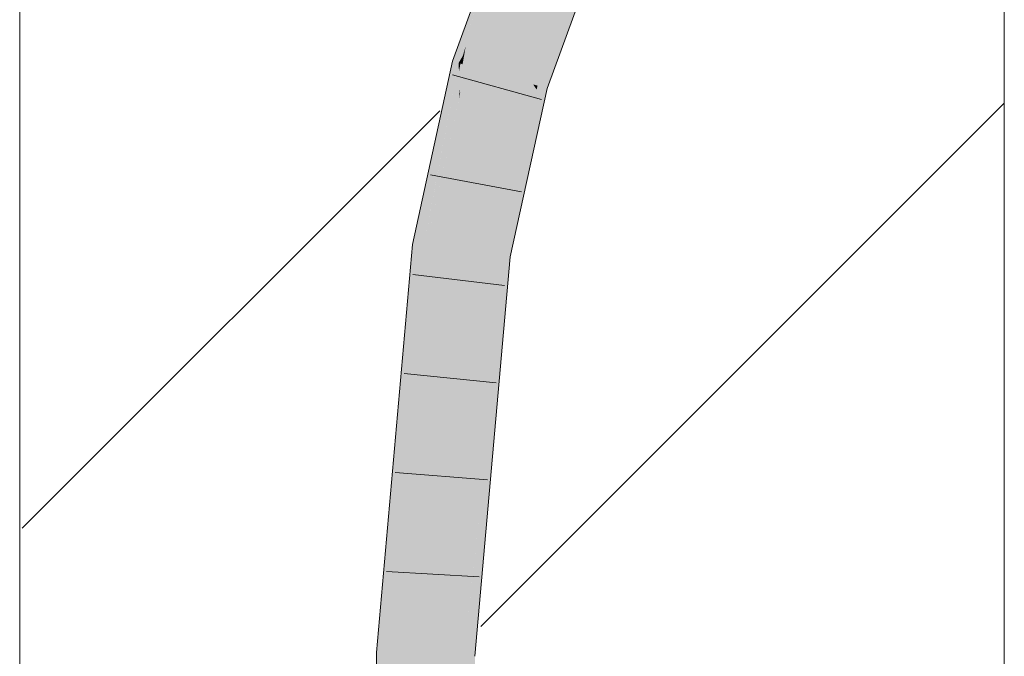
# Model space of a CAD drawing. Extents: x -620 to 300, y 62 to 1162.
# Tile 235 of 256: x 157.69 to 160.19, y 955.85 to 957.47. Entities that reach past the tile are written whole.
import ezdxf
from ezdxf.lldxf.tags import DXFTag

# ---------------------------------------------------------------- set-up
doc = ezdxf.new("R2010")
doc.units = 0
doc.layers.get('0').update_dxf_attribs({"lineweight": 13})
doc.layers.add('E_Detail_Linie_Text_Bem', color=7, linetype='Continuous', lineweight=13)
for name, color, linetype, lineweight, true_color in [('E_Detail_Wandschraffur', 7, 'Continuous', 5, 0xc0c0c0), ('E_Leerrohr 25-A06G94ES8I', 7, 'Continuous', 9, 0xff8000), ('E_Leerrohr 25-Shading', 7, 'Continuous', 9, 0xff8000)]:
    doc.layers.add(name, color=color, linetype=linetype, lineweight=lineweight, true_color=true_color)
tags = doc.linetypes.add('fein_strichliert', pattern=[4, 1, -2, 1]).pattern_tags.tags
tags[8:9] = [DXFTag(74, 4), DXFTag(75, 0), DXFTag(340, '0'), DXFTag(46, 0.0), DXFTag(50, 0.0), DXFTag(44, 0.0), DXFTag(45, 0.0)]
tags[6:7] = [DXFTag(74, 4), DXFTag(75, 0), DXFTag(340, '0'), DXFTag(46, 0.0), DXFTag(50, 0.0), DXFTag(44, 0.0), DXFTag(45, 0.0)]
tags[4:5] = [DXFTag(74, 4), DXFTag(75, 0), DXFTag(340, '0'), DXFTag(46, 0.0), DXFTag(50, 0.0), DXFTag(44, 0.0), DXFTag(45, 0.0)]

# ---------------------------------------------------------------- blocks, each defined once
blk = doc.blocks.new('Shading-A06G94358I', base_point=(225.3436, 853.8696))
at = {"layer": 'E_Leerrohr 25-Shading', "color": 43, "true_color": 0xd7ab7f}
for points in [[(158.9721, 957.7524), (158.9494, 957.7623), (158.8264, 957.3534), (158.8453, 957.4232)], [(158.9494, 957.7623), (158.9385, 957.767), (158.8453, 957.4232)], [(158.923, 957.7245), (158.8453, 957.4232), (158.9385, 957.767)], [(158.923, 957.7245), (158.8252, 957.4023), (158.8453, 957.4232), (158.8221, 957.3845)], [(158.9105, 957.6904), (158.8336, 957.4445), (158.923, 957.7245), (158.8279, 957.411)], [(158.9105, 957.6904), (158.7912, 957.3635), (158.8068, 957.359)], [(159.1445, 957.6776), (159.1343, 957.6821), (158.9963, 957.3047)], [(159.1646, 957.6689), (159.1445, 957.6776), (159.0075, 957.3015), (158.9963, 957.3047)], [(159.0075, 957.3015), (159.0315, 957.2946), (159.1646, 957.6689), (159.1678, 957.6675)], [(158.8336, 957.4445), (158.8068, 957.359), (158.8279, 957.411), (158.8175, 957.3768)], [(158.8171, 957.3561), (158.8237, 957.3542), (158.8221, 957.3845), (158.8447, 957.4221)], [(158.8252, 957.4023), (158.8175, 957.3768), (158.8221, 957.3845)], [(158.8237, 957.3542), (158.8241, 957.3541), (158.8447, 957.4221), (158.8453, 957.4232)], [(158.8264, 957.3534), (158.8453, 957.4232), (158.8241, 957.3541)], [(158.8175, 957.3768), (158.8068, 957.359), (158.8117, 957.3577)], [(158.8175, 957.3768), (158.8117, 957.3577), (158.8221, 957.3845), (158.8171, 957.3561)], [(158.8068, 957.359), (158.7912, 957.3635), (158.7013, 956.8972), (158.7161, 957.0193)], [(158.8068, 957.359), (158.7013, 956.8972), (158.7188, 956.8949)], [(158.7386, 956.9617), (158.808, 957.3375), (158.7451, 957.0332), (158.8068, 957.359)], [(158.8117, 957.3577), (158.8068, 957.359), (158.808, 957.3375)], [(158.8171, 957.3561), (158.8117, 957.3577), (158.8104, 957.2933), (158.808, 957.3375)], [(158.8109, 957.285), (158.8237, 957.3542), (158.8104, 957.2933), (158.8171, 957.3561)], [(158.811, 957.283), (158.8241, 957.3541), (158.8109, 957.285), (158.8237, 957.3542)], [(158.811, 957.283), (158.8264, 957.3534), (158.8241, 957.3541)], [(158.737, 956.944), (158.808, 957.3375), (158.7386, 956.9617)], [(158.808, 957.3375), (158.737, 956.944), (158.8104, 957.2933), (158.8077, 957.268)], [(159.0051, 957.2917), (158.9963, 957.3047), (158.9015, 956.8716)], [(159.0075, 957.3015), (158.9963, 957.3047), (159.0051, 957.2917)], [(159.0315, 957.2946), (159.0075, 957.3015), (159.0246, 957.2631), (159.0051, 957.2917)], [(158.8077, 957.268), (158.8078, 957.2682), (158.8104, 957.2933), (158.8109, 957.285)], [(158.8078, 957.2682), (158.811, 957.283), (158.8109, 957.285)], [(159.0246, 957.2631), (159.0051, 957.2917), (158.919, 956.8694), (158.9015, 956.8716)], [(159.0212, 957.2476), (159.0246, 957.2631), (158.9204, 956.8692), (158.919, 956.8694)], [(158.9511, 956.9277), (159.0212, 957.2476), (158.9346, 956.8674), (158.9204, 956.8692)], [(158.7261, 956.894), (158.7386, 956.9617), (158.7188, 956.8949), (158.7451, 957.0332)], [(158.7161, 957.0193), (158.6898, 956.8986), (158.7013, 956.8972)], [(158.737, 956.944), (158.7386, 956.9617), (158.7261, 956.894)], [(158.9346, 956.8674), (158.9378, 956.867), (158.9511, 956.9277)], [(158.6898, 956.8986), (158.5987, 955.8624), (158.6547, 956.0822), (158.6353, 955.861)], [(158.7013, 956.8972), (158.6898, 956.8986), (158.6548, 956.0833), (158.6547, 956.0822)], [(158.6547, 956.0822), (158.7261, 956.894), (158.7188, 956.8949)], [(158.7188, 956.8949), (158.7013, 956.8972), (158.6548, 956.0833)], [(158.8903, 956.6055), (158.9015, 956.8716), (158.8264, 956.0179)], [(158.8679, 956.0725), (158.9378, 956.867), (158.8817, 956.4016), (158.9346, 956.8674)], [(158.8817, 956.4016), (158.9346, 956.8674), (158.889, 956.575), (158.9204, 956.8692)], [(158.9204, 956.8692), (158.919, 956.8694), (158.889, 956.575), (158.8903, 956.6055)], [(158.919, 956.8694), (158.9015, 956.8716), (158.8903, 956.6055)], [(158.8903, 956.6055), (158.8119, 955.8539), (158.889, 956.575)], [(158.8119, 955.8539), (158.8903, 956.6055), (158.8264, 956.0179)], [(158.8119, 955.8539), (158.8255, 955.9071), (158.889, 956.575), (158.8817, 956.4016)], [(158.8817, 956.4016), (158.8381, 956.0178), (158.8679, 956.0725), (158.8537, 956.0173)], [(158.8457, 955.8525), (158.8485, 955.8524), (158.8679, 956.0725)], [(158.8623, 956.017), (158.8679, 956.0725), (158.8537, 956.0173)], [(158.8195, 955.8536), (158.8537, 956.0173), (158.8255, 955.9071)], [(158.8195, 955.8536), (158.8457, 955.8525), (158.8537, 956.0173), (158.8623, 956.017)], [(158.8381, 956.0178), (158.8255, 955.9071), (158.8537, 956.0173)], [(158.8255, 955.9071), (158.8119, 955.8539), (158.8195, 955.8536)], [(158.6366, 955.3942), (158.5987, 955.8624), (158.6287, 954.7217), (158.6019, 954.7211)], [(158.5987, 955.8624), (158.6366, 955.3942), (158.6353, 955.861)], [(158.8191, 955.7656), (158.8119, 955.8539), (158.8152, 954.7252)], [(158.8195, 955.8536), (158.8119, 955.8539), (158.8191, 955.7656)], [(158.8457, 955.8525), (158.8195, 955.8536), (158.8499, 955.3898), (158.8191, 955.7656)], [(158.8499, 955.3898), (158.8485, 955.8524), (158.8457, 955.8525)]]:
    blk.add_solid(points, dxfattribs=at)
at = {"layer": 'E_Leerrohr 25-Shading', "color": 31, "true_color": 0xfabd7f}
for points in [[(158.9721, 957.7524), (158.8264, 957.3534), (158.9753, 957.751), (158.8831, 957.3372)], [(158.8831, 957.3372), (158.9113, 957.329), (158.9753, 957.751), (159.0532, 957.7173)], [(158.9113, 957.329), (158.9963, 957.3047), (159.0532, 957.7173), (159.1343, 957.6821)], [(158.8264, 957.3534), (158.811, 957.283), (158.8138, 956.8828), (158.7708, 956.8883)], [(158.8831, 957.3372), (158.8264, 957.3534), (158.8138, 956.8828)], [(158.9113, 957.329), (158.8831, 957.3372), (158.8138, 956.8828)], [(158.8138, 956.8828), (158.9015, 956.8716), (158.9113, 957.329), (158.9963, 957.3047)], [(158.811, 957.283), (158.7261, 956.894), (158.7708, 956.8883)], [(158.7255, 956.6281), (158.7261, 956.894), (158.6421, 955.8607), (158.6547, 956.0822)], [(158.7324, 956.8932), (158.7261, 956.894), (158.7255, 956.6281)], [(158.7379, 956.0206), (158.7708, 956.8883), (158.7255, 956.6281), (158.7324, 956.8932)], [(158.8138, 956.8828), (158.7708, 956.8883), (158.7379, 956.0206)], [(158.8138, 956.8828), (158.7379, 956.0206), (158.9015, 956.8716), (158.8264, 956.0179)], [(158.7255, 956.6281), (158.6421, 955.8607), (158.7052, 955.8582)], [(158.7236, 955.8574), (158.7255, 956.6281), (158.7052, 955.8582)], [(158.7379, 956.0206), (158.7255, 956.6281), (158.7236, 955.8574)], [(158.6547, 956.0822), (158.6353, 955.861), (158.6421, 955.8607)], [(158.7379, 956.0206), (158.7236, 955.8574), (158.8264, 956.0179), (158.8119, 955.8539)], [(158.6353, 955.861), (158.6366, 955.3942), (158.6421, 955.8607)], [(158.6421, 955.8607), (158.6366, 955.3942), (158.7052, 955.8582), (158.7069, 955.7687)], [(158.7069, 955.7687), (158.7236, 955.8574), (158.7052, 955.8582)], [(158.7236, 955.8574), (158.7069, 955.7687), (158.7269, 954.7235)], [(158.7269, 954.7235), (158.8152, 954.7252), (158.7236, 955.8574), (158.8119, 955.8539)]]:
    blk.add_solid(points, dxfattribs=at)
blk = doc.blocks.new('Referenz-A06G94EW8I')
at = {"layer": 'E_Detail_Linie_Text_Bem', "linetype": 'Continuous', "ltscale": 0.13}
for p, q in [((157.6926, 947.6916), (157.6926, 959.4916)), ((160.1926, 959.4916), (160.1926, 919.4916))]:
    blk.add_line(p, q, dxfattribs=at)
at = {"layer": 'E_Detail_Wandschraffur', "linetype": 'ByBlock', "ltscale": 0.13}
blk.add_line((158.8635, 955.928), (160.1926, 957.257), dxfattribs=at)
at = {"layer": 'E_Detail_Wandschraffur', "linetype": 'fein_strichliert', "ltscale": 0.13}
blk.add_line((157.6992, 956.1778), (158.7591, 957.2378), dxfattribs=at)
at = {"layer": 'E_Leerrohr 25-A06G94ES8I', "linetype": 'Continuous', "ltscale": 0.13}
for p, q in [((158.7912, 957.3635), (158.9385, 957.767)), ((159.0315, 957.2946), (159.1679, 957.6675)), ((158.6898, 956.8986), (158.7912, 957.3635)), ((159.0178, 957.2667), (158.7912, 957.3291)), ((158.9378, 956.867), (159.0315, 957.2946)), ((158.9666, 957.032), (158.7356, 957.0753)), ((158.5987, 955.8625), (158.6898, 956.8986)), ((158.8485, 955.8524), (158.9378, 956.867)), ((158.9238, 956.7938), (158.6905, 956.8221)), ((158.9022, 956.5473), (158.6684, 956.5706)), ((158.8805, 956.3007), (158.6463, 956.3191)), ((158.8588, 956.0541), (158.6242, 956.0676)), ((158.6019, 954.7211), (158.5987, 955.8625))]:
    blk.add_line(p, q, dxfattribs=at)

msp = doc.modelspace()

# ---------------------------------------------------------------- block references
at = {"color": 8, "lineweight": 25, "ltscale": 0.25, "true_color": 0x808080}
msp.add_blockref('Referenz-A06G94EW8I', (0, 0), dxfattribs=at)
msp.add_blockref('Shading-A06G94358I', (225.3436, 853.8696))

doc.saveas('drawing.dxf')
